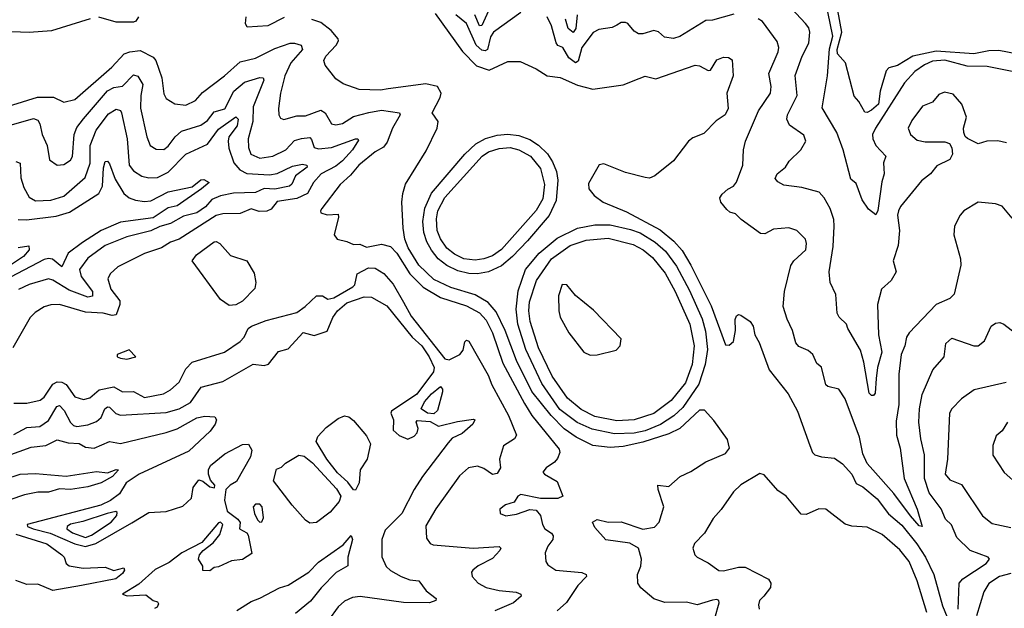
# Model space of a CAD drawing. Extents: x 1552033 to 1694788, y 811965 to 917215.
# Tile 198 of 256: x 1579412 to 1583935, y 874080 to 876782. Entities that reach past the tile are written whole.
import ezdxf

# ---------------------------------------------------------------- set-up
doc = ezdxf.new("R2010")
doc.units = 0

msp = doc.modelspace()

# ---------------------------------------------------------------- linework, layer by layer
at = {"layer": '0CON20XD'}
for points in [[(1583945, 876217.3), (1583905, 876226.2), (1583855, 876224.4), (1583815, 876213.1), (1583767, 876237), (1583755.9, 876245.9), (1583748.8, 876265), (1583748, 876285), (1583762.5, 876335), (1583741.1, 876395), (1583700.9, 876440.9), (1583660.3, 876449.7), (1583635, 876438.9), (1583605, 876404.4), (1583560, 876385), (1583511.1, 876318.9), (1583494.4, 876285), (1583504.4, 876255), (1583535, 876229.1), (1583572, 876222), (1583662, 876222), (1583683.3, 876213.3), (1583694.2, 876194.2), (1583697.5, 876165), (1583685, 876140), (1583625, 876111.9), (1583596, 876075), (1583555, 876043.1), (1583458.5, 875925), (1583449.1, 875905), (1583445.3, 875885), (1583453.3, 875815), (1583448.5, 875745), (1583424.4, 875675), (1583438.6, 875625), (1583415, 875584.3), (1583371.5, 875545), (1583352.9, 875475), (1583357.8, 875335), (1583372.9, 875255), (1583353.4, 875185), (1583346.8, 875135), (1583342.1, 875067.9), (1583335, 875057.5), (1583325, 875057.1), (1583315, 875067.5), (1583290.2, 875210.2), (1583274.4, 875265), (1583216.5, 875365), (1583210.6, 875385), (1583176.2, 875416.2), (1583167.9, 875435), (1583160.9, 875520.9), (1583135.7, 875575), (1583130.4, 875625), (1583148.5, 875741.5), (1583153.8, 875833.8), (1583152.2, 875865), (1583135.7, 875915.7), (1583107.3, 875965), (1583085, 875990.6), (1583005, 876012.5), (1582922.5, 876022.5), (1582895, 876038), (1582882.9, 876052.9), (1582892.2, 876075), (1582929.6, 876105), (1582947.3, 876132.7), (1583000.8, 876185), (1583024, 876225), (1583015, 876252), (1582948.5, 876298.5), (1582936.3, 876326.3), (1582939.2, 876345), (1582983.5, 876435), (1582974.4, 876525.6), (1583007.1, 876615), (1583037.8, 876675), (1583042.5, 876725), (1583037.5, 876745), (1583022.7, 876765), (1582937.3, 876855)], [(1581320.4, 876810.4), (1581446.5, 876636.5), (1581510.4, 876570.4), (1581569.2, 876550.8), (1581655, 876591.2), (1581710.7, 876590.7), (1581785, 876556.9), (1581835, 876524.4), (1581895, 876516.5), (1581975, 876481.1), (1582045, 876464), (1582185, 876483.1), (1582257.4, 876512.6), (1582285, 876522.9), (1582335, 876511.1), (1582515, 876573.1), (1582535, 876571.1), (1582575, 876549.2), (1582585, 876550.8), (1582615, 876598.1), (1582645, 876610), (1582668.8, 876608.8), (1582685, 876597.5), (1582690.6, 876525), (1582661.2, 876445), (1582666.9, 876375), (1582653.5, 876345), (1582611.3, 876318.7), (1582555, 876260), (1582505, 876239.2), (1582485, 876224.2), (1582416.2, 876133.8), (1582330.6, 876065), (1582305, 876055.3), (1582285, 876057.3), (1582195, 876080.6), (1582095, 876121.2), (1582073.6, 876116.4), (1582025, 876030), (1582026.2, 876005), (1582050.6, 875975), (1582093.1, 875945), (1582199.3, 875900.7), (1582355, 875817), (1582416.8, 875765), (1582455, 875722.4), (1582495.4, 875655.4), (1582589, 875469), (1582655, 875290), (1582671.7, 875288.3), (1582691.2, 875305), (1582700.8, 875355), (1582698.6, 875405), (1582705, 875423.3), (1582715, 875428.8), (1582725, 875426), (1582767.2, 875397.2), (1582781.5, 875375), (1582789.4, 875335), (1582809.5, 875299.5), (1582855.3, 875175.3), (1582942.1, 875065), (1582985.9, 874985), (1583042.2, 874827.8), (1583054.5, 874795), (1583065, 874784.3), (1583095, 874774.4), (1583155, 874769.5), (1583192.7, 874742.7), (1583234.6, 874695), (1583255, 874652.9), (1583285, 874637.1), (1583352.1, 874582.1), (1583403.1, 874513.1), (1583465, 874460.8), (1583533.7, 874375), (1583572.9, 874315), (1583611.5, 874235), (1583651.1, 874091.1), (1583690.8, 873995)], [(1581715, 876815.2), (1581588.9, 876725), (1581575, 876703.3), (1581561.1, 876645), (1581551.1, 876638.9), (1581535, 876642.2), (1581509.9, 876665), (1581465, 876764.2), (1581416, 876805)], [(1581566.6, 876823.4), (1581535, 876755.4), (1581525, 876753.5), (1581502.7, 876805)], [(1582692.5, 876807.5), (1582595, 876780), (1582565, 876778.9), (1582445, 876705.3), (1582415, 876696.6), (1582375, 876702.3), (1582346.4, 876726.4), (1582325, 876732.3), (1582275, 876717.1), (1582255, 876717.5), (1582235, 876730), (1582206.2, 876765), (1582195, 876769.2), (1582175, 876770), (1582155, 876757.5), (1582133.9, 876746.1), (1582072.7, 876737.3), (1582047, 876723), (1581995, 876654.6), (1581978.5, 876591.5), (1581965, 876583.8), (1581935, 876606.8), (1581906.7, 876655), (1581885, 876664.6), (1581876.2, 876676.2), (1581854.8, 876755), (1581835, 876795.8)], [(1581973.6, 876805), (1581967.8, 876742.2), (1581955, 876724.4), (1581932.3, 876742.3), (1581920.3, 876785)], [(1583995, 876539.5), (1583857.4, 876567.4), (1583765, 876569.7), (1583662.9, 876597.1), (1583605, 876592.7), (1583568.2, 876575), (1583525, 876543.8), (1583477.7, 876492.3), (1583343.9, 876285), (1583330.5, 876255), (1583331.1, 876235), (1583344.6, 876205), (1583391.5, 876155), (1583381.1, 876125), (1583381.4, 876098.6), (1583383.3, 876075), (1583372.7, 876037.3), (1583355, 875906.7), (1583345, 875886.2), (1583311.9, 875911.9), (1583283.1, 875955), (1583255, 876030), (1583230.4, 876050.4), (1583194.5, 876185), (1583165.4, 876265), (1583098.2, 876378.2), (1583122.7, 876525), (1583131.7, 876648.3), (1583147.2, 876707.2), (1583125, 876818.1)], [(1584037.1, 876617.1), (1583910.7, 876640.7), (1583865, 876639.5), (1583795, 876626.1), (1583621.7, 876638.3), (1583514.9, 876615.1), (1583445, 876571.7), (1583405, 876561.8), (1583392.4, 876547.6), (1583365.7, 876454.3), (1583357.1, 876395), (1583325, 876366.3), (1583305, 876356.2), (1583295, 876357.5), (1583267.3, 876407.3), (1583245, 876432), (1583206.3, 876585), (1583168.6, 876625), (1583167.1, 876645), (1583188.9, 876725), (1583171, 876825)], [(1579735.9, 876785.9), (1579558.9, 876731.1), (1579455, 876723.8), (1579335, 876728.2)], [(1579957.5, 876795), (1579946, 876775), (1579935, 876771.2), (1579855, 876771.2), (1579775, 876794.5)], [(1580627.3, 876792.7), (1580552.5, 876755), (1580457.5, 876747.5), (1580450, 876765), (1580452.5, 876795)], [(1582605.2, 874035), (1582626.1, 874105), (1582624.2, 874115), (1582615, 874120), (1582595, 874117.5), (1582525, 874095.5), (1582475, 874108.2), (1582376.6, 874106.6), (1582325, 874122.9), (1582265, 874174), (1582251.4, 874195), (1582250.6, 874235), (1582265, 874272.5), (1582268.5, 874305), (1582255.4, 874355.4), (1582215, 874378.5), (1582105, 874394.3), (1582055, 874450), (1582044.4, 874475), (1582065, 874486.7), (1582115.1, 874475.1), (1582175.9, 874475.9), (1582275, 874442.6), (1582328.4, 874451.6), (1582350.3, 874475), (1582370.9, 874545), (1582344.7, 874625.3), (1582343.8, 874645), (1582395, 874639.4), (1582447.1, 874685), (1582495, 874707.9), (1582565, 874752.1), (1582655, 874790.4), (1582672.7, 874815), (1582663.2, 874855), (1582601.2, 874941.2), (1582558.8, 874988.8), (1582535, 874989.2), (1582444.6, 874905), (1582395, 874880.2), (1582275, 874843), (1582185, 874822.5), (1582125, 874817.8), (1582045, 874827.7), (1581968.2, 874865), (1581913.8, 874903.8), (1581853.1, 874965), (1581765, 875075.4), (1581695, 875217.3), (1581642.1, 875355), (1581601.4, 875441.4), (1581565, 875484), (1581505, 875519.5), (1581392.7, 875552.7), (1581315, 875590), (1581246.3, 875655), (1581196.5, 875735), (1581181.6, 875775), (1581173.3, 875825), (1581167.1, 875945), (1581172.9, 875985), (1581185, 876026.7), (1581279.2, 876180.8), (1581329.4, 876285), (1581334, 876315), (1581307.5, 876355), (1581344.4, 876425), (1581348.2, 876445), (1581332, 876475), (1581278.2, 876488.2), (1581104.8, 876465.2), (1581069.5, 876459.5), (1580971.3, 876461.3), (1580898.3, 876488.3), (1580865, 876510.8), (1580815, 876573.8), (1580808.9, 876595), (1580818.5, 876615), (1580866.7, 876665), (1580876.9, 876685), (1580874.7, 876694.7), (1580842.4, 876732.4), (1580795, 876769.2), (1580755, 876783.8)], [(1583331.8, 874715), (1583305.4, 874745), (1583285, 874789.2), (1583269.5, 874865), (1583205, 875041.9), (1583175, 875085.6), (1583125, 875097.5), (1583115.5, 875105.5), (1583095, 875186.2), (1583073.9, 875203.9), (1583055.2, 875245.2), (1583035, 875263.6), (1582992, 875282), (1582977.9, 875297.9), (1582963.1, 875355), (1582937.3, 875407.3), (1582919.1, 875465), (1582925.8, 875535), (1582955, 875653.3), (1582968.9, 875675), (1583023.1, 875725), (1583027.5, 875755), (1583021.5, 875775), (1582982, 875815), (1582945, 875827.3), (1582875, 875820.6), (1582835, 875799.4), (1582815, 875800), (1582726, 875865), (1582700.7, 875890.7), (1582675, 875899.2), (1582660.8, 875910.8), (1582632.5, 875945), (1582628.8, 875965), (1582639.3, 875980.7), (1582665, 876004.2), (1582691.7, 876018.3), (1582705, 876036), (1582733.8, 876115), (1582737.3, 876185), (1582746.4, 876225), (1582806.7, 876363.3), (1582861.1, 876445), (1582863.9, 876475), (1582853.9, 876535), (1582896.6, 876635), (1582899.7, 876655), (1582892.3, 876682.3), (1582825, 876773.5), (1582805, 876786.4)], [(1579310.2, 876369.8), (1579493.4, 876426.6), (1579566.8, 876426.7), (1579615, 876403.5), (1579665, 876416.1), (1579835.5, 876565), (1579892.7, 876625), (1579917.5, 876635), (1579965, 876641.7), (1580025, 876609.7), (1580036.9, 876595), (1580065.4, 876515), (1580075, 876442.5), (1580085, 876420.8), (1580125, 876395.6), (1580175, 876390), (1580219.3, 876410.7), (1580252.6, 876447.4), (1580353.8, 876525), (1580425, 876588.9), (1580495, 876605.3), (1580585, 876649.5), (1580655, 876675.3), (1580675.2, 876675.2), (1580705.6, 876665), (1580711.3, 876645), (1580657.7, 876585), (1580630.6, 876525), (1580610.4, 876445), (1580601.8, 876375), (1580601.9, 876345), (1580610.3, 876330.3), (1580625, 876324.4), (1580685, 876341.1), (1580725, 876340.3), (1580795, 876367.2), (1580816.1, 876355), (1580844.4, 876305), (1580865, 876299.7), (1580895, 876306.5), (1580945, 876337.9), (1581015.9, 876355.9), (1581075, 876367.1), (1581157.5, 876355), (1581159.4, 876345), (1581125.2, 876285), (1581100.4, 876219.6), (1581083.2, 876196.8), (1581044.6, 876175.4), (1580970.4, 876115), (1580931.7, 876068.3), (1580885, 876025.5), (1580800.6, 875915), (1580794.3, 875905), (1580796.2, 875895), (1580825, 875886.7), (1580875, 875890), (1580876.7, 875875), (1580856.2, 875795), (1580871.2, 875775), (1580914.6, 875764.6), (1580945, 875749.4), (1580975, 875752), (1581005, 875738.6), (1581075, 875751.8), (1581115, 875740.2), (1581145, 875710.8), (1581204, 875615), (1581265, 875554.8), (1581345, 875507.5), (1581465, 875468.2), (1581525, 875436.4), (1581555, 875402.9), (1581583.9, 875345), (1581632.3, 875205), (1581730.5, 875020.5), (1581765.2, 874965), (1581890.5, 874810.5), (1581893.4, 874795), (1581883.3, 874766.7), (1581869.7, 874750.3), (1581831.4, 874725), (1581816.2, 874705), (1581823.3, 874695), (1581881.7, 874661.7), (1581906.7, 874595), (1581885, 874583.8), (1581805, 874583.8), (1581715, 874602.3), (1581700.6, 874595), (1581683.6, 874566.4), (1581643.8, 874555), (1581618, 874535), (1581620, 874515), (1581645, 874504.4), (1581695, 874512.1), (1581755, 874533.3), (1581785, 874529.6), (1581805, 874506), (1581813.8, 874463.8), (1581824.3, 874445), (1581855.3, 874425.3), (1581862.9, 874412.9), (1581860.8, 874395), (1581837.8, 874365), (1581826.9, 874335), (1581829.2, 874295), (1581838.7, 874278.7), (1581875.4, 874255.4), (1581995, 874244.4), (1582014, 874235), (1582015.7, 874225), (1581976.5, 874185), (1581924.1, 874105.9), (1581881.4, 874068.6)], [(1579375, 876299.1), (1579475, 876328.4), (1579495, 876321.5), (1579504.7, 876305), (1579514.7, 876255), (1579537.7, 876205), (1579549.3, 876139.3), (1579585, 876114.3), (1579615, 876116.9), (1579645, 876138.1), (1579655, 876154), (1579662.9, 876255), (1579675, 876287.3), (1579705, 876326.7), (1579815, 876455.7), (1579845, 876471.6), (1579885, 876477.3), (1579935, 876529.5), (1579955, 876523.3), (1579978, 876485), (1579968, 876435), (1579966.5, 876376.5), (1579996.1, 876245), (1580011.9, 876205), (1580038.6, 876188.6), (1580075, 876186.2), (1580095, 876201.2), (1580125.9, 876244.1), (1580155, 876270), (1580245, 876298.8), (1580275, 876320.3), (1580305, 876360), (1580355, 876372.5), (1580395.8, 876455), (1580445, 876495.8), (1580515, 876516.8), (1580530, 876515), (1580534.5, 876505), (1580485, 876382.5), (1580482.6, 876315), (1580461.6, 876235), (1580463.9, 876195), (1580474.7, 876165), (1580515, 876147.3), (1580575, 876156.2), (1580635, 876185.3), (1580675, 876227.6), (1580706.2, 876236.2), (1580745, 876240.8), (1580752.9, 876232.9), (1580764.6, 876195), (1580785, 876189.8), (1580845, 876194.8), (1580955, 876235.9), (1580965.4, 876235.4), (1580968.5, 876228.5), (1580941.1, 876185), (1580895.6, 876135), (1580865, 876109.8), (1580796.8, 876075), (1580761.6, 876035), (1580735.1, 875984.9), (1580685, 875960.7), (1580595, 875948.2), (1580567.4, 875912.6), (1580546.8, 875903.2), (1580511.7, 875901.7), (1580475, 875913.5), (1580425, 875893.1), (1580345, 875890.3), (1580315, 875883.2), (1580145, 875775.3), (1580105, 875760.3), (1580063.1, 875735), (1579985, 875709.2), (1579862.3, 875647.7), (1579827.8, 875615), (1579817.4, 875592.6), (1579830.6, 875545), (1579872, 875492), (1579872.8, 875475), (1579855, 875427.5), (1579836.4, 875423.6), (1579795, 875434.8), (1579715, 875438.8), (1579595, 875474.7), (1579555, 875473.2), (1579525, 875464.5), (1579482.7, 875437.3), (1579460.6, 875415), (1579380, 875275)], [(1579395, 876130.9), (1579414, 876124), (1579416.8, 876056.8), (1579431.4, 876011.4), (1579455, 875967.5), (1579485, 875951.4), (1579555, 875953.9), (1579615, 875972.4), (1579712.3, 876057.7), (1579736.6, 876123.4), (1579735.2, 876205), (1579763.3, 876275), (1579820.4, 876349.6), (1579855, 876371.4), (1579875, 876365.4), (1579880.3, 876355), (1579905.7, 876235), (1579915.3, 876115), (1579935, 876088), (1579973.2, 876063.2), (1580005, 876056.2), (1580045, 876058.3), (1580095, 876081.9), (1580175, 876165.3), (1580275, 876211.1), (1580325, 876280.4), (1580405, 876336.7), (1580415.7, 876325), (1580411.2, 876295), (1580373.5, 876245), (1580369.3, 876225), (1580372.2, 876192.2), (1580395.9, 876125.9), (1580423.3, 876093.3), (1580455, 876075.9), (1580559.9, 876070.1), (1580595, 876076), (1580665, 876110.5), (1580711.5, 876118.5), (1580731.9, 876115), (1580732.7, 876105), (1580678.8, 876065), (1580662.8, 876027.2), (1580651.4, 876018.6), (1580585, 876003.8), (1580535, 876007.1), (1580495, 875989.4), (1580394.1, 875985.9), (1580335, 875973.8), (1580295, 875957.2), (1580265, 875922.5), (1580225.6, 875895), (1580165, 875880.7), (1580105, 875847), (1580056.6, 875833.4), (1580015, 875812.8), (1579904.4, 875785), (1579804.6, 875745), (1579725, 875687.5), (1579687.3, 875635), (1579695, 875602.7), (1579746, 875535), (1579747.1, 875512.9), (1579725, 875507.6), (1579639.9, 875539.9), (1579565, 875585.8), (1579545, 875591.9), (1579455, 875566.1), (1579406.2, 875543.8)], [(1581515, 875614.9), (1581475, 875616.4), (1581425, 875629.8), (1581375, 875653.4), (1581335, 875684.8), (1581303.4, 875723.4), (1581282.6, 875762.6), (1581269.2, 875805), (1581263.6, 875855), (1581272.7, 875917.3), (1581304.4, 875985.6), (1581457.2, 876165), (1581508, 876212), (1581552.8, 876237.2), (1581605, 876252.5), (1581655, 876257), (1581705, 876250.8), (1581755, 876232.2), (1581796, 876206), (1581836.2, 876166.2), (1581859.5, 876129.5), (1581877.5, 876085), (1581885.1, 876045.1), (1581877.3, 875952.7), (1581845, 875883.7), (1581745, 875766.9), (1581675.5, 875694.5), (1581625, 875652.3), (1581565.6, 875624.4), (1581515, 875614.9)], [(1581505, 875677.6), (1581452.9, 875685), (1581409.2, 875705), (1581375, 875733.1), (1581345, 875775.6), (1581330.6, 875815), (1581327.7, 875867.7), (1581333.6, 875905), (1581365, 875965.9), (1581536.1, 876155), (1581565.5, 876175), (1581615, 876191.6), (1581665, 876195.2), (1581705, 876185.6), (1581758.9, 876155), (1581805, 876099.1), (1581822.6, 876025), (1581815, 875960.6), (1581785, 875906), (1581625, 875727.1), (1581585, 875698.1), (1581545, 875683.6), (1581505, 875677.6)], [(1579405, 875865.3), (1579443.8, 875863.8), (1579579.7, 875879.7), (1579641.1, 875898.9), (1579775.5, 875985), (1579792.7, 876017.3), (1579797.2, 876102.8), (1579805, 876131.4), (1579815, 876132.9), (1579825, 876120), (1579850.8, 876050.8), (1579891.2, 875985), (1579914.8, 875964.8), (1579944.3, 875954.3), (1579985, 875947.3), (1580015, 875951), (1580095, 875992.5), (1580205, 876015.4), (1580245, 876047.3), (1580258, 876048), (1580282.5, 876035), (1580248, 876005), (1580135, 875928.4), (1580095, 875918.6), (1580025, 875872.1), (1579875, 875852.5), (1579786.3, 875813.7), (1579700.5, 875759.5), (1579635, 875709.6), (1579605, 875648.2), (1579562.4, 875682.4), (1579545, 875686.2), (1579525, 875682), (1579275, 875550.8)], [(1583970.9, 875870.9), (1583925, 875925.7), (1583895, 875936.9), (1583815.6, 875944.4), (1583748.8, 875905), (1583732, 875885), (1583706, 875835), (1583704.2, 875795), (1583734.3, 875685), (1583735.8, 875655.8), (1583705, 875522), (1583685, 875502.2), (1583621.9, 875475), (1583498.1, 875345), (1583486.5, 875325), (1583478.9, 875285), (1583462.4, 875245), (1583451.2, 875155), (1583451.4, 875015), (1583439.1, 874939.1), (1583440.8, 874875), (1583456.4, 874815), (1583475.3, 874675), (1583535.7, 874535), (1583558, 874455), (1583545, 874458.6), (1583505, 874504.2), (1583427.4, 874607.4), (1583331.8, 874715)], [(1582145, 874881.3), (1582041.7, 874901.7), (1581972.5, 874932.5), (1581893.1, 874993.1), (1581811.2, 875111.2), (1581737.3, 875267.3), (1581700.8, 875385), (1581693.1, 875453.1), (1581702.1, 875537.9), (1581736, 875635), (1581799.3, 875710.7), (1581880.9, 875779.2), (1581975, 875824.5), (1582055, 875839.8), (1582125, 875841), (1582218.4, 875818.4), (1582263.2, 875803.2), (1582330.9, 875760.9), (1582379, 875719), (1582430.2, 875650.2), (1582489.3, 875539.3), (1582548.2, 875408.2), (1582562.3, 875352.3), (1582571.7, 875268.3), (1582561.3, 875198.7), (1582531.5, 875108.5), (1582459, 875001), (1582417, 874963), (1582356.7, 874923.3), (1582285, 874895.2), (1582235, 874884.4), (1582145, 874881.3)], [(1580375, 875470), (1580335, 875497.7), (1580204.2, 875675), (1580225, 875703.2), (1580305, 875761.8), (1580315, 875764.1), (1580331.1, 875755), (1580379.9, 875699.9), (1580455.6, 875675), (1580489.1, 875619.1), (1580497.6, 875575), (1580491.9, 875548.1), (1580435, 875489.4), (1580405, 875472.5), (1580375, 875470)], [(1582155, 874939.7), (1582055, 874960.6), (1581991.7, 874991.7), (1581928.1, 875045), (1581858.4, 875145), (1581794.8, 875275), (1581757.3, 875397.3), (1581751, 875445), (1581753.6, 875486.4), (1581786.6, 875585), (1581855.3, 875685), (1581941.8, 875745), (1582015, 875770.6), (1582115, 875779.2), (1582230.5, 875750.5), (1582275.8, 875725), (1582319.9, 875689.9), (1582377.9, 875617.9), (1582423.8, 875535), (1582491.3, 875385), (1582510.7, 875285), (1582501.4, 875198.6), (1582470.5, 875115), (1582405, 875033.6), (1582325, 874973.8), (1582235, 874944.9), (1582155, 874939.7)], [(1579405, 875736.2), (1579453.6, 875743.6), (1579455.5, 875725), (1579430, 875695), (1579365, 875652.7)], [(1579385, 875022.2), (1579445, 875021.5), (1579505.8, 875035), (1579525, 875048.8), (1579565, 875108.4), (1579585, 875120), (1579605, 875118.4), (1579625, 875107.1), (1579665, 875050), (1579705, 875038.2), (1579735, 875046.1), (1579777.3, 875082.7), (1579844, 875096), (1579885, 875073.3), (1579935, 875074.8), (1579985, 875047.9), (1580072.2, 875065), (1580105, 875083.2), (1580145, 875117.3), (1580175, 875178.9), (1580205, 875209.6), (1580352.5, 875255), (1580425, 875304.5), (1580442.9, 875325), (1580461.8, 875365), (1580476.5, 875375), (1580545, 875401.8), (1580685, 875437.9), (1580723.4, 875465), (1580775, 875513.9), (1580803.9, 875513.9), (1580828.5, 875498.5), (1580855, 875505.8), (1580941.9, 875555), (1580951.1, 875565), (1580962.7, 875615), (1581015, 875643), (1581045, 875641.8), (1581085, 875617.5), (1581127.9, 875567.9), (1581175, 875485.4), (1581210.3, 875420.3), (1581365, 875224.4), (1581385, 875221), (1581434.4, 875245.6), (1581450, 875265), (1581456.4, 875303.6), (1581465, 875311.4), (1581475, 875305.5), (1581565, 875150.6), (1581580.6, 875105), (1581658, 874965), (1581694.5, 874875), (1581685, 874858.1), (1581634.2, 874825), (1581616.6, 874765), (1581620.8, 874725), (1581605, 874698.8), (1581585, 874694.7), (1581545, 874722), (1581515, 874732.5), (1581474.7, 874725.3), (1581432.4, 874687.6), (1581323.2, 874536.8), (1581278, 874458), (1581281.3, 874401.3), (1581297.9, 874377.9), (1581311.1, 874371.1), (1581494.7, 874355.3), (1581615, 874364), (1581622.5, 874355), (1581618.1, 874345), (1581585, 874308.2), (1581518.9, 874275), (1581494.4, 874255), (1581488.1, 874245), (1581490.6, 874225), (1581517.8, 874195), (1581555.7, 874175.7), (1581615, 874161.2), (1581693.1, 874153.1), (1581714.2, 874144.2), (1581715.8, 874135), (1581680.6, 874105), (1581595, 874067.6)], [(1582032.2, 875242.2), (1582065, 875243.9), (1582152, 875265), (1582170, 875285), (1582175, 875316.7), (1582048.5, 875448.5), (1581965, 875515.7), (1581925, 875564.2), (1581905, 875565.7), (1581888.1, 875515), (1581888.7, 875445), (1581895, 875416), (1581935, 875344.2), (1582004, 875255), (1582032.2, 875242.2)], [(1579385, 874877.3), (1579445, 874909.2), (1579505, 874914.2), (1579545, 874942.7), (1579583.3, 875006.7), (1579595, 875011.4), (1579617.2, 874987.2), (1579645, 874933.1), (1579659.4, 874919.4), (1579675, 874914.8), (1579725, 874922.3), (1579765, 874936.7), (1579785.7, 874955), (1579803.9, 874996.1), (1579815, 875005.3), (1579825, 875002.9), (1579854.1, 874974.1), (1579875, 874967), (1580085, 874979.1), (1580145, 874995.2), (1580196.5, 875025), (1580246.2, 875095), (1580345, 875120.3), (1580485, 875200), (1580534.7, 875194.7), (1580555, 875200.9), (1580601.6, 875258.4), (1580645, 875271.6), (1580715, 875346.4), (1580765, 875332.5), (1580825, 875352.9), (1580850.7, 875415), (1580872.9, 875445), (1580915, 875481.7), (1580995, 875510.2), (1581028.9, 875508.9), (1581098.7, 875468.7), (1581215.3, 875325), (1581260.2, 875285), (1581292.9, 875235), (1581316.4, 875185), (1581313.6, 875165), (1581236.6, 875063.4), (1581120, 874985), (1581117.8, 874975), (1581129.1, 874945), (1581128.3, 874898.3), (1581155, 874872.6), (1581195, 874855.6), (1581225, 874869.4), (1581238.5, 874885), (1581242.9, 874905), (1581233.6, 874935), (1581238.3, 874941.7), (1581297.4, 874937.4), (1581335.6, 874915.6), (1581423, 874937), (1581497.7, 874947.7), (1581503.8, 874945), (1581493.2, 874925), (1581445, 874882.7), (1581399.3, 874860.7), (1581381, 874839), (1581262.9, 874685), (1581224.7, 874625.3), (1581168.2, 874515), (1581091, 874439), (1581075.4, 874395), (1581076, 874316), (1581095, 874271.1), (1581115, 874253.1), (1581165, 874225.3), (1581205, 874210.4), (1581245.6, 874205.6), (1581280.1, 874160.1), (1581326, 874125), (1581324, 874115), (1581295, 874104.8), (1581175, 874106), (1580976, 874134), (1580941.5, 874128.5), (1580905, 874111.8), (1580875, 874086.5), (1580831.5, 874025)], [(1583723.8, 874075), (1583727.5, 874195), (1583744.4, 874215), (1583852.7, 874285), (1583866.7, 874305), (1583861.2, 874315), (1583778.1, 874345), (1583716.9, 874405), (1583692.2, 874462.2), (1583665, 874489.5), (1583645.6, 874535.6), (1583590.1, 874610.1), (1583568.1, 874675), (1583569, 874785), (1583552.3, 874857.7), (1583543.2, 874935), (1583546.4, 874995), (1583558.5, 875061.5), (1583606.9, 875175), (1583659.2, 875235), (1583667.5, 875295), (1583695, 875320), (1583795, 875284.3), (1583815.5, 875284.5), (1583845, 875308), (1583875.5, 875375), (1583895, 875388.4), (1583915, 875392.5), (1583932.9, 875385), (1584007, 875327)], [(1579905, 875224), (1579946.1, 875233.9), (1579915, 875267.1), (1579860, 875245), (1579860, 875235), (1579875, 875227.5), (1579905, 875224)], [(1581315, 874971.8), (1581285, 874976.2), (1581256.9, 874995), (1581272.6, 875027.4), (1581303.8, 875065), (1581345, 875098.5), (1581355, 875086.2), (1581355, 875073.8), (1581331.5, 874988.5), (1581315, 874971.8)], [(1583944, 875116), (1583796.7, 875083.3), (1583738.1, 875041.9), (1583695, 874995.7), (1583683.6, 874975), (1583674, 874765), (1583663.4, 874695), (1583685, 874668.8), (1583738.2, 874648.3), (1583835, 874504.2), (1583879.5, 874469.5), (1583965, 874450.8)], [(1579355, 874779.3), (1579465, 874819), (1579532.8, 874827.2), (1579585, 874852.7), (1579635, 874839.6), (1579685, 874835.6), (1579715, 874819.2), (1579755, 874815.4), (1579825, 874844.8), (1579875, 874835.7), (1580085, 874886.6), (1580135, 874904.3), (1580226.1, 874953.9), (1580262.4, 874962.4), (1580309.4, 874959.4), (1580316.2, 874945), (1580309.5, 874925), (1580286.6, 874893.3), (1580189.5, 874800.5), (1579960.4, 874695), (1579902, 874655), (1579870, 874605), (1579828.7, 874575), (1579785, 874553.4), (1579446.7, 874465), (1579448.5, 874455), (1579473.8, 874445), (1579552.7, 874425), (1579665, 874375.1), (1579715, 874363.1), (1579762.4, 874377.6), (1579928.1, 874471.9), (1580005, 874518.8), (1580085, 874523.8), (1580161.1, 874548.9), (1580201.5, 874585), (1580209.6, 874635), (1580235, 874669.6), (1580253.4, 874663.4), (1580285, 874637.5), (1580307.7, 874632.3), (1580308.6, 874645), (1580288.4, 874668.4), (1580278.9, 874695), (1580278.8, 874715), (1580288.4, 874735), (1580355, 874789.2), (1580435, 874832.2), (1580462.9, 874832.9), (1580478.4, 874805), (1580472.9, 874775), (1580408.3, 874661.7), (1580378.9, 874645), (1580359.4, 874625), (1580353.2, 874576.8), (1580365, 874525.6), (1580415, 874489.4), (1580425.7, 874474.3), (1580422, 874445), (1580455, 874425.6), (1580461.1, 874415), (1580478.1, 874331.9), (1580435, 874304.2), (1580385, 874297.5), (1580325, 874270), (1580305, 874266.7), (1580285, 874251.2), (1580253.8, 874253.8), (1580253.6, 874273.6)], [(1580955, 874621.8), (1580945, 874623.9), (1580919.2, 874659.2), (1580872.3, 874702.3), (1580823.1, 874765), (1580773.6, 874845), (1580781.3, 874868.7), (1580820.2, 874909.8), (1580875, 874951.5), (1580905, 874962.7), (1580925, 874958.2), (1580945, 874942.6), (1581005, 874871.6), (1581023.4, 874835), (1581008, 874765), (1580976.2, 874715), (1580972.3, 874655), (1580955, 874621.8)], [(1583950, 874935), (1583925, 874894.2), (1583898.3, 874871.7), (1583882.1, 874827.9), (1583882.2, 874782.2), (1583935, 874702.5), (1584000, 874645)], [(1580745, 874470.6), (1580724.9, 874484.9), (1580663.3, 874553.3), (1580577.5, 874665), (1580591.8, 874718.2), (1580615, 874727.1), (1580633.3, 874746.7), (1580695, 874782.7), (1580718.6, 874778.6), (1580757.4, 874747.4), (1580867.8, 874627.8), (1580887.2, 874595), (1580880.4, 874569.6), (1580838.9, 874521.1), (1580775, 874473.7), (1580745, 874470.6)], [(1578995, 874560), (1579415, 874695.6), (1579485, 874699.3), (1579625, 874686.4), (1579765, 874707.1), (1579815, 874700.9), (1579855, 874716.5), (1579865.6, 874715), (1579838.2, 874685), (1579787.1, 874655), (1579725, 874637.5), (1579645, 874624.4), (1579595, 874627.7), (1579545, 874613.3), (1579495, 874612.5), (1579435, 874600.4), (1579298, 874555)], [(1583580.3, 874060.3), (1583535, 874206), (1583498.1, 874295), (1583455, 874348.8), (1583375, 874418.5), (1583305, 874451.4), (1583235, 874456.9), (1583205, 874465.5), (1583115, 874535.5), (1583083.2, 874536.8), (1583025, 874510.8), (1583001.7, 874511.7), (1582933.3, 874595), (1582895, 874621.2), (1582832, 874692), (1582811.7, 874698.3), (1582725, 874646.9), (1582691.4, 874615), (1582635, 874534), (1582597.4, 874492.6), (1582557.5, 874425), (1582512.1, 874377.9), (1582504.2, 874355), (1582514, 874325), (1582523.8, 874315), (1582575, 874288.6), (1582623.9, 874253.9), (1582645, 874252.1), (1582715, 874268.8), (1582745, 874268.4), (1582852.7, 874212.7), (1582863.6, 874195), (1582862.1, 874175), (1582830.6, 874135), (1582811.4, 874115), (1582805.7, 874095), (1582809.2, 874075)], [(1580515, 874475.5), (1580525, 874476.9), (1580532, 874495), (1580525.5, 874545.5), (1580515, 874558), (1580495, 874557.6), (1580485.2, 874544.8), (1580490.8, 874515), (1580505, 874485.5), (1580515, 874475.5)], [(1579715, 874404.9), (1579742.7, 874415), (1579831.8, 874475), (1579858.1, 874505), (1579859.7, 874519.7), (1579853.9, 874523.9), (1579814.3, 874515), (1579702, 874478), (1579645, 874465.9), (1579629.5, 874455), (1579629.1, 874445), (1579655, 874425.8), (1579715, 874404.9)], [(1580253.6, 874273.6), (1580233.8, 874305), (1580237.5, 874325), (1580254.3, 874345.7), (1580300.3, 874379.7), (1580331.2, 874418.8), (1580345.7, 874465), (1580335, 874474.6), (1580325, 874472), (1580248.2, 874381.8), (1580156.9, 874335), (1580099.4, 874290.6), (1580035, 874258), (1579960, 874190), (1579884.2, 874145), (1579906.3, 874136.3), (1579992, 874142), (1580025, 874115.5), (1580045, 874110), (1580050.5, 874100.5), (1580043.6, 874085), (1580031.3, 874078.7)], [(1579395, 874420.6), (1579537.1, 874375), (1579606, 874325), (1579616.2, 874315), (1579626.2, 874285), (1579640, 874275), (1579703.9, 874263.9), (1579805, 874268.1), (1579845, 874253.8), (1579890, 874265), (1579893.3, 874255), (1579885, 874240), (1579854, 874215), (1579695.4, 874184.6), (1579565, 874161.7), (1579495, 874189.8), (1579445, 874188.6), (1579395, 874207)], [(1580410.4, 874069.6), (1580475, 874111.5), (1580515, 874125.4), (1580605, 874173.3), (1580645, 874186.5), (1580740.6, 874245), (1580785, 874291.6), (1580898.8, 874371.2), (1580935, 874413.8), (1580940.5, 874395), (1580919.5, 874315), (1580920, 874275), (1580865.9, 874244.1), (1580796.9, 874173.1), (1580748.3, 874111.7), (1580679.6, 874055)], [(1583965, 874238.9), (1583913.1, 874225), (1583865, 874193.8), (1583841.8, 874155), (1583807.3, 874045)]]:
    msp.add_lwpolyline(points, dxfattribs=at)

doc.saveas('drawing.dxf')
